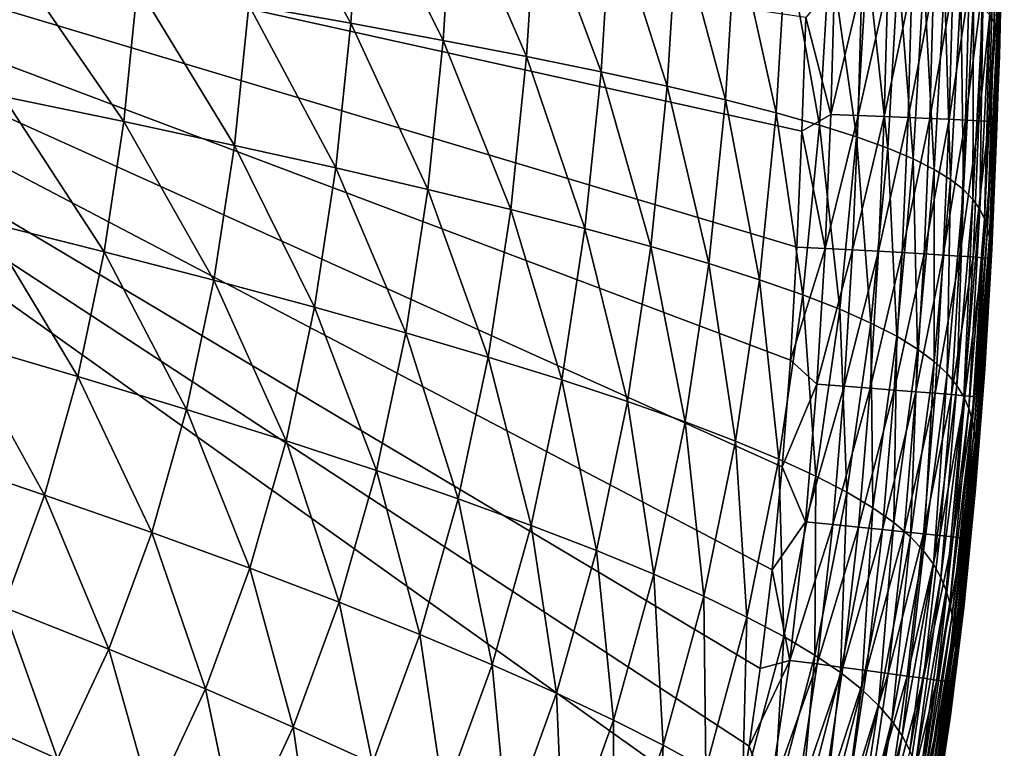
# Model space of a CAD drawing. Header units: metres. Extents: x -104 to 104, y -68 to 90.
# Tile 238 of 256: x 99.3 to 104.44, y 45.37 to 49.17. Entities that reach past the tile are written whole.
import ezdxf

# ---------------------------------------------------------------- set-up
doc = ezdxf.new("R2010")
doc.units = ezdxf.units.M
doc.layers.add('solid_FIT-BATH-153_SW0002', color=7, linetype='CONTINUOUS')

msp = doc.modelspace()

# ---------------------------------------------------------------- linework, layer by layer
at = {"layer": 'solid_FIT-BATH-153_SW0002'}
for points in [[(95.279671, 44.99313, 16.665361), (103.038116, 44.992878, 16.791113), (95.553673, 50.324856, 16.629944)], [(103.379303, 48.59211, 16.764715), (103.399246, 49.186169, 16.758841), (95.553673, 50.324856, 16.629944)], [(103.353424, 47.986763, 16.770363), (103.379303, 48.59211, 16.764715), (95.553673, 50.324856, 16.629944)], [(103.319199, 47.398178, 16.775454), (103.353424, 47.986763, 16.770363), (95.553673, 50.324856, 16.629944)], [(103.275665, 46.840843, 16.779854), (103.319199, 47.398178, 16.775454), (95.553673, 50.324856, 16.629944)], [(103.223633, 46.303875, 16.783699), (103.275665, 46.840843, 16.779854), (95.553673, 50.324856, 16.629944)], [(103.161835, 45.788872, 16.78697), (103.223633, 46.303875, 16.783699), (95.553673, 50.324856, 16.629944)], [(103.103279, 45.383362, 16.789223), (103.161835, 45.788872, 16.78697), (95.553673, 50.324856, 16.629944)], [(103.038116, 44.992878, 16.791113), (103.103279, 45.383362, 16.789223), (95.553673, 50.324856, 16.629944)], [(104.35952, 49.198765, -2.790133), (104.386726, 50.241459, -2.788367), (104.383362, 49.159889, -1.130495)], [(104.386726, 50.241459, -2.788367), (104.410103, 50.214722, -1.129103), (104.383362, 49.159889, -1.130495)], [(104.383362, 49.159889, -1.130495), (104.410103, 50.214722, -1.129103), (104.398422, 49.121613, 0.630848)], [(104.410103, 50.214722, -1.129103), (104.424644, 50.188374, 0.631917), (104.398422, 49.121613, 0.630848)], [(104.398422, 49.121613, 0.630848), (104.424644, 50.188374, 0.631917), (104.406799, 49.08432, 2.495079)], [(104.424644, 50.188374, 0.631917), (104.432472, 50.162697, 2.495883), (104.406799, 49.08432, 2.495079)], [(104.406799, 49.08432, 2.495079), (104.432472, 50.162697, 2.495883), (104.410469, 49.048447, 4.463248)], [(104.432472, 50.162697, 2.495883), (104.435593, 50.137993, 4.463852), (104.410469, 49.048447, 4.463248)], [(104.410469, 49.048447, 4.463248), (104.435593, 50.137993, 4.463852), (104.411072, 49.014648, 6.535994)], [(104.435593, 50.137993, 4.463852), (104.435654, 50.114727, 6.53646), (104.411072, 49.014648, 6.535994)], [(104.43222, 50.074734, 10.996964), (104.430573, 50.059544, 13.38445), (104.407234, 48.934402, 13.384157)], [(104.408554, 48.956501, 10.996631), (104.43222, 50.074734, 10.996964), (104.407234, 48.934402, 13.384157)], [(104.434135, 50.093422, 8.714137), (104.43222, 50.074734, 10.996964), (104.408554, 48.956501, 10.996631)], [(104.410049, 48.983681, 8.713756), (104.434135, 50.093422, 8.714137), (104.408554, 48.956501, 10.996631)], [(104.435654, 50.114727, 6.53646), (104.434135, 50.093422, 8.714137), (104.410049, 48.983681, 8.713756)], [(104.411072, 49.014648, 6.535994), (104.435654, 50.114727, 6.53646), (104.410049, 48.983681, 8.713756)], [(104.407234, 48.934402, 13.384157), (104.430573, 50.059544, 13.38445), (104.415001, 49.23576, 15.758175)], [(100.492348, 49.250454, -17.614807), (100.539894, 50.008144, -17.607538), (101.023903, 49.155804, -17.205259)], [(100.539894, 50.008144, -17.607538), (101.073151, 49.936863, -17.19758), (101.023903, 49.155804, -17.205259)], [(101.023903, 49.155804, -17.205259), (101.073151, 49.936863, -17.19758), (101.50647, 49.066353, -16.744143)], [(101.073151, 49.936863, -17.19758), (101.557137, 49.869568, -16.736179), (101.50647, 49.066353, -16.744143)], [(101.50647, 49.066353, -16.744143), (101.557137, 49.869568, -16.736179), (101.941475, 48.981865, -16.227545)], [(101.557137, 49.869568, -16.736179), (101.993286, 49.806046, -16.21941), (101.941475, 48.981865, -16.227545)], [(101.941475, 48.981865, -16.227545), (101.993286, 49.806046, -16.21941), (102.330643, 48.902092, -15.651573)], [(101.993286, 49.806046, -16.21941), (102.383354, 49.746071, -15.643378), (102.330643, 48.902092, -15.651573)], [(102.330643, 48.902092, -15.651573), (102.383354, 49.746071, -15.643378), (102.675995, 48.82674, -15.012371)], [(102.383354, 49.746071, -15.643378), (102.729362, 49.689388, -15.004222), (102.675995, 48.82674, -15.012371)], [(102.675995, 48.82674, -15.012371), (102.729362, 49.689388, -15.004222), (102.979622, 48.755508, -14.306096)], [(102.729362, 49.689388, -15.004222), (103.033455, 49.635731, -14.2981), (102.979622, 48.755508, -14.306096)], [(102.979622, 48.755508, -14.306096), (103.033455, 49.635731, -14.2981), (103.243919, 48.688046, -13.528957)], [(103.033455, 49.635731, -14.2981), (103.29805, 49.584801, -13.521221), (103.243919, 48.688046, -13.528957)], [(103.243919, 48.688046, -13.528957), (103.29805, 49.584801, -13.521221), (103.471336, 48.623989, -12.677215)], [(103.29805, 49.584801, -13.521221), (103.525627, 49.536308, -12.669845), (103.471336, 48.623989, -12.677215)], [(103.471336, 48.623989, -12.677215), (103.525627, 49.536308, -12.669845), (103.664642, 48.562927, -11.74745)], [(103.525627, 49.536308, -12.669845), (103.718971, 49.489918, -11.740541), (103.664642, 48.562927, -11.74745)], [(99.209908, 48.773968, -18.303606), (99.278152, 49.456295, -18.294762), (99.838585, 48.642727, -17.986513)], [(99.278152, 49.456295, -18.294762), (99.910614, 49.350548, -17.976688), (99.838585, 48.642727, -17.986513)], [(103.664642, 48.562927, -11.74745), (103.718971, 49.489918, -11.740541), (103.82679, 48.504406, -10.73641)], [(103.718971, 49.489918, -11.740541), (103.881035, 49.445297, -10.730041), (103.82679, 48.504406, -10.73641)], [(103.82679, 48.504406, -10.73641), (103.881035, 49.445297, -10.730041), (103.960701, 48.447979, -9.640845)], [(103.881035, 49.445297, -10.730041), (104.014748, 49.402107, -9.635075), (103.960701, 48.447979, -9.640845)], [(103.960701, 48.447979, -9.640845), (104.014748, 49.402107, -9.635075), (104.069328, 48.3932, -8.457502)], [(104.014748, 49.402107, -9.635075), (104.12307, 49.360012, -8.452374), (104.069328, 48.3932, -8.457502)], [(99.838585, 48.642727, -17.986513), (99.910614, 49.350548, -17.976688), (100.41703, 48.518291, -17.62541)], [(99.910614, 49.350548, -17.976688), (100.492348, 49.250454, -17.614807), (100.41703, 48.518291, -17.62541)], [(103.529762, 48.679176, 16.755432), (103.549362, 49.365433, 16.748505), (103.399246, 49.186169, 16.758841)], [(103.69252, 49.361897, 16.718849), (103.549362, 49.365433, 16.748505), (103.529762, 48.679176, 16.755432)], [(103.672913, 48.673901, 16.725803), (103.69252, 49.361897, 16.718849), (103.529762, 48.679176, 16.755432)], [(103.827454, 49.358345, 16.669516), (103.69252, 49.361897, 16.718849), (103.672913, 48.673901, 16.725803)], [(103.807846, 48.668724, 16.676485), (103.827454, 49.358345, 16.669516), (103.672913, 48.673901, 16.725803)], [(103.952553, 49.354828, 16.602095), (103.827454, 49.358345, 16.669516), (103.807846, 48.668724, 16.676485)], [(103.932938, 48.663715, 16.609068), (103.952553, 49.354828, 16.602095), (103.807846, 48.668724, 16.676485)], [(104.0662, 49.351398, 16.518175), (103.952553, 49.354828, 16.602095), (103.932938, 48.663715, 16.609068)], [(104.04657, 48.658943, 16.525137), (104.0662, 49.351398, 16.518175), (103.932938, 48.663715, 16.609068)], [(104.166779, 49.348106, 16.41934), (104.0662, 49.351398, 16.518175), (104.04657, 48.658943, 16.525137)], [(104.147148, 48.65448, 16.426285), (104.166779, 49.348106, 16.41934), (104.04657, 48.658943, 16.525137)], [(104.069328, 48.3932, -8.457502), (104.12307, 49.360012, -8.452374), (104.155586, 48.339676, -7.183307)], [(104.12307, 49.360012, -8.452374), (104.208908, 49.318718, -7.178843), (104.155586, 48.339676, -7.183307)], [(104.252686, 49.345005, 16.30718), (104.166779, 49.348106, 16.41934), (104.147148, 48.65448, 16.426285)], [(104.233032, 48.650398, 16.314098), (104.252686, 49.345005, 16.30718), (104.147148, 48.65448, 16.426285)], [(104.322296, 49.342152, 16.183285), (104.252686, 49.345005, 16.30718), (104.233032, 48.650398, 16.314098)], [(104.155586, 48.339676, -7.183307), (104.208908, 49.318718, -7.178843), (104.222267, 48.287239, -5.815895)], [(104.208908, 49.318718, -7.178843), (104.27507, 49.278118, -5.812099), (104.222267, 48.287239, -5.815895)], [(104.302628, 48.64677, 16.190168), (104.322296, 49.342152, 16.183285), (104.233032, 48.650398, 16.314098)], [(104.373993, 49.339592, 16.049238), (104.322296, 49.342152, 16.183285), (104.302628, 48.64677, 16.190168)], [(104.354309, 48.643665, 16.056082), (104.373993, 49.339592, 16.049238), (104.302628, 48.64677, 16.190168)], [(104.354309, 48.643665, 16.056082), (104.406174, 49.337379, 15.90663), (104.373993, 49.339592, 16.049238)], [(104.354309, 48.643665, 16.056082), (104.386467, 48.641151, 15.913428), (104.406174, 49.337379, 15.90663)], [(104.415001, 49.23576, 15.758175), (104.406174, 49.337379, 15.90663), (104.386467, 48.641151, 15.913428)], [(100.41703, 48.518291, -17.62541), (100.492348, 49.250454, -17.614807), (100.945763, 48.400425, -17.216436)], [(100.492348, 49.250454, -17.614807), (101.023903, 49.155804, -17.205259), (100.945763, 48.400425, -17.216436)], [(104.222267, 48.287239, -5.815895), (104.27507, 49.278118, -5.812099), (104.272163, 48.235771, -4.353078)], [(104.27507, 49.278118, -5.812099), (104.324348, 49.238155, -4.349933), (104.272163, 48.235771, -4.353078)], [(104.272163, 48.235771, -4.353078), (104.324348, 49.238155, -4.349933), (104.308052, 48.185158, -2.792669)], [(104.324348, 49.238155, -4.349933), (104.35952, 49.198765, -2.790133), (104.308052, 48.185158, -2.792669)], [(104.308052, 48.185158, -2.792669), (104.35952, 49.198765, -2.790133), (104.332703, 48.135288, -1.132484)], [(104.35952, 49.198765, -2.790133), (104.383362, 49.159889, -1.130495), (104.332703, 48.135288, -1.132484)], [(104.396782, 48.613712, 15.764131), (104.415001, 49.23576, 15.758175), (104.386467, 48.641151, 15.913428)], [(104.407234, 48.934402, 13.384157), (104.415001, 49.23576, 15.758175), (104.396782, 48.613712, 15.764131)], [(100.945763, 48.400425, -17.216436), (101.023903, 49.155804, -17.205259), (101.425949, 48.288879, -16.755701)], [(101.023903, 49.155804, -17.205259), (101.50647, 49.066353, -16.744143), (101.425949, 48.288879, -16.755701)], [(103.529762, 48.679176, 16.755432), (103.399246, 49.186169, 16.758841), (103.379303, 48.59211, 16.764715)], [(104.332703, 48.135288, -1.132484), (104.383362, 49.159889, -1.130495), (104.348656, 48.086239, 0.629327)], [(104.383362, 49.159889, -1.130495), (104.398422, 49.121613, 0.630848), (104.348656, 48.086239, 0.629327)], [(104.348656, 48.086239, 0.629327), (104.398422, 49.121613, 0.630848), (104.357979, 48.038467, 2.493937)], [(104.398422, 49.121613, 0.630848), (104.406799, 49.08432, 2.495079), (104.357979, 48.038467, 2.493937)], [(101.425949, 48.288879, -16.755701), (101.50647, 49.066353, -16.744143), (101.859009, 48.183441, -16.239294)], [(101.50647, 49.066353, -16.744143), (101.941475, 48.981865, -16.227545), (101.859009, 48.183441, -16.239294)], [(104.357979, 48.038467, 2.493937), (104.406799, 49.08432, 2.495079), (104.362617, 47.992512, 4.46239)], [(104.406799, 49.08432, 2.495079), (104.410469, 49.048447, 4.463248), (104.362617, 47.992512, 4.46239)], [(104.362617, 47.992512, 4.46239), (104.410469, 49.048447, 4.463248), (104.364159, 47.949203, 6.535333)], [(104.410469, 49.048447, 4.463248), (104.411072, 49.014648, 6.535994), (104.364159, 47.949203, 6.535333)], [(104.411072, 49.014648, 6.535994), (104.410049, 48.983681, 8.713756), (104.364021, 47.909492, 8.713214)], [(104.364159, 47.949203, 6.535333), (104.411072, 49.014648, 6.535994), (104.364021, 47.909492, 8.713214)], [(101.859009, 48.183441, -16.239294), (101.941475, 48.981865, -16.227545), (102.24662, 48.083881, -15.663341)], [(101.941475, 48.981865, -16.227545), (102.330643, 48.902092, -15.651573), (102.24662, 48.083881, -15.663341)], [(104.408554, 48.956501, 10.996631), (104.407234, 48.934402, 13.384157), (104.362587, 47.84623, 13.383742)], [(104.363304, 47.874615, 10.996157), (104.408554, 48.956501, 10.996631), (104.362587, 47.84623, 13.383742)], [(104.362587, 47.84623, 13.383742), (104.407234, 48.934402, 13.384157), (104.370033, 47.976685, 15.769846)], [(104.410049, 48.983681, 8.713756), (104.408554, 48.956501, 10.996631), (104.363304, 47.874615, 10.996157)], [(104.364021, 47.909492, 8.713214), (104.410049, 48.983681, 8.713756), (104.363304, 47.874615, 10.996157)], [(104.407234, 48.934402, 13.384157), (104.396782, 48.613712, 15.764131), (104.370033, 47.976685, 15.769846)], [(102.24662, 48.083881, -15.663341), (102.330643, 48.902092, -15.651573), (102.590767, 47.989906, -15.023985)], [(102.330643, 48.902092, -15.651573), (102.675995, 48.82674, -15.012371), (102.590767, 47.989906, -15.023985)], [(102.590767, 47.989906, -15.023985), (102.675995, 48.82674, -15.012371), (102.893517, 47.901211, -14.317397)], [(102.675995, 48.82674, -15.012371), (102.979622, 48.755508, -14.306096), (102.893517, 47.901211, -14.317397)], [(99.11277, 48.118958, -18.315311), (99.209908, 48.773968, -18.303606), (99.736038, 47.962669, -17.999512)], [(99.209908, 48.773968, -18.303606), (99.838585, 48.642727, -17.986513), (99.736038, 47.962669, -17.999512)], [(102.893517, 47.901211, -14.317397), (102.979622, 48.755508, -14.306096), (103.157204, 47.817421, -13.539797)], [(102.979622, 48.755508, -14.306096), (103.243919, 48.688046, -13.528957), (103.157204, 47.817421, -13.539797)], [(103.157204, 47.817421, -13.539797), (103.243919, 48.688046, -13.528957), (103.384247, 47.738148, -12.68745)], [(103.243919, 48.688046, -13.528957), (103.471336, 48.623989, -12.677215), (103.384247, 47.738148, -12.68745)], [(103.50013, 47.980541, 16.76199), (103.529762, 48.679176, 16.755432), (103.379303, 48.59211, 16.764715)], [(103.672913, 48.673901, 16.725803), (103.529762, 48.679176, 16.755432), (103.50013, 47.980541, 16.76199)], [(99.736038, 47.962669, -17.999512), (99.838585, 48.642727, -17.986513), (100.309738, 47.814201, -17.639435)], [(99.838585, 48.642727, -17.986513), (100.41703, 48.518291, -17.62541), (100.309738, 47.814201, -17.639435)], [(103.643234, 47.973, 16.732388), (103.672913, 48.673901, 16.725803), (103.50013, 47.980541, 16.76199)], [(103.807846, 48.668724, 16.676485), (103.672913, 48.673901, 16.725803), (103.643234, 47.973, 16.732388)], [(103.778122, 47.965702, 16.683081), (103.807846, 48.668724, 16.676485), (103.643234, 47.973, 16.732388)], [(103.932938, 48.663715, 16.609068), (103.807846, 48.668724, 16.676485), (103.778122, 47.965702, 16.683081)], [(103.903168, 47.95874, 16.61566), (103.932938, 48.663715, 16.609068), (103.778122, 47.965702, 16.683081)], [(104.04657, 48.658943, 16.525137), (103.932938, 48.663715, 16.609068), (103.903168, 47.95874, 16.61566)], [(104.016769, 47.952213, 16.531715), (104.04657, 48.658943, 16.525137), (103.903168, 47.95874, 16.61566)], [(104.147148, 48.65448, 16.426285), (104.04657, 48.658943, 16.525137), (104.016769, 47.952213, 16.531715)], [(104.117302, 47.946217, 16.432837), (104.147148, 48.65448, 16.426285), (104.016769, 47.952213, 16.531715)], [(104.233032, 48.650398, 16.314098), (104.147148, 48.65448, 16.426285), (104.117302, 47.946217, 16.432837)], [(104.203156, 47.940845, 16.320616), (104.233032, 48.650398, 16.314098), (104.117302, 47.946217, 16.432837)], [(104.302628, 48.64677, 16.190168), (104.233032, 48.650398, 16.314098), (104.203156, 47.940845, 16.320616)], [(104.272713, 47.936195, 16.196642), (104.302628, 48.64677, 16.190168), (104.203156, 47.940845, 16.320616)], [(104.354309, 48.643665, 16.056082), (104.302628, 48.64677, 16.190168), (104.272713, 47.936195, 16.196642)], [(104.324356, 47.932365, 16.062506), (104.354309, 48.643665, 16.056082), (104.272713, 47.936195, 16.196642)], [(104.324356, 47.932365, 16.062506), (104.386467, 48.641151, 15.913428), (104.354309, 48.643665, 16.056082)], [(104.324356, 47.932365, 16.062506), (104.356476, 47.929443, 15.919799), (104.386467, 48.641151, 15.913428)], [(104.396782, 48.613712, 15.764131), (104.386467, 48.641151, 15.913428), (104.356476, 47.929443, 15.919799)], [(103.50013, 47.980541, 16.76199), (103.379303, 48.59211, 16.764715), (103.353424, 47.986763, 16.770363)], [(103.384247, 47.738148, -12.68745), (103.471336, 48.623989, -12.677215), (103.577393, 47.662888, -11.756965)], [(103.471336, 48.623989, -12.677215), (103.664642, 48.562927, -11.74745), (103.577393, 47.662888, -11.756965)], [(104.370033, 47.976685, 15.769846), (104.396782, 48.613712, 15.764131), (104.356476, 47.929443, 15.919799)], [(103.577393, 47.662888, -11.756965), (103.664642, 48.562927, -11.74745), (103.739586, 47.591084, -10.745112)], [(103.664642, 48.562927, -11.74745), (103.82679, 48.504406, -10.73641), (103.739586, 47.591084, -10.745112)], [(100.309738, 47.814201, -17.639435), (100.41703, 48.518291, -17.62541), (100.834373, 47.67329, -17.231215)], [(100.41703, 48.518291, -17.62541), (100.945763, 48.400425, -17.216436), (100.834373, 47.67329, -17.231215)], [(103.739586, 47.591084, -10.745112), (103.82679, 48.504406, -10.73641), (103.873741, 47.522179, -9.648667)], [(103.82679, 48.504406, -10.73641), (103.960701, 48.447979, -9.640845), (103.873741, 47.522179, -9.648667)], [(103.873741, 47.522179, -9.648667), (103.960701, 48.447979, -9.640845), (103.982803, 47.45562, -8.464404)], [(103.960701, 48.447979, -9.640845), (104.069328, 48.3932, -8.457502), (103.982803, 47.45562, -8.464404)], [(100.834373, 47.67329, -17.231215), (100.945763, 48.400425, -17.216436), (101.311081, 47.539734, -16.770958)], [(100.945763, 48.400425, -17.216436), (101.425949, 48.288879, -16.755701), (101.311081, 47.539734, -16.770958)], [(103.982803, 47.45562, -8.464404), (104.069328, 48.3932, -8.457502), (104.069664, 47.390907, -7.189274)], [(104.069328, 48.3932, -8.457502), (104.155586, 48.339676, -7.183307), (104.069664, 47.390907, -7.189274)], [(104.069664, 47.390907, -7.189274), (104.155586, 48.339676, -7.183307), (104.137123, 47.327785, -5.820939)], [(104.155586, 48.339676, -7.183307), (104.222267, 48.287239, -5.815895), (104.137123, 47.327785, -5.820939)], [(101.311081, 47.539734, -16.770958), (101.425949, 48.288879, -16.755701), (101.741234, 47.413387, -16.254765)], [(101.425949, 48.288879, -16.755701), (101.859009, 48.183441, -16.239294), (101.741234, 47.413387, -16.254765)], [(104.137123, 47.327785, -5.820939), (104.222267, 48.287239, -5.815895), (104.187958, 47.266064, -4.357237)], [(104.222267, 48.287239, -5.815895), (104.272163, 48.235771, -4.353078), (104.187958, 47.266064, -4.357237)], [(104.187958, 47.266064, -4.357237), (104.272163, 48.235771, -4.353078), (104.22493, 47.205547, -2.796007)], [(104.272163, 48.235771, -4.353078), (104.308052, 48.185158, -2.792669), (104.22493, 47.205547, -2.796007)], [(101.741234, 47.413387, -16.254765), (101.859009, 48.183441, -16.239294), (102.126495, 47.294075, -15.678772)], [(101.859009, 48.183441, -16.239294), (102.24662, 48.083881, -15.663341), (102.126495, 47.294075, -15.678772)], [(104.22493, 47.205547, -2.796007), (104.308052, 48.185158, -2.792669), (104.250816, 47.146042, -1.135092)], [(104.308052, 48.185158, -2.792669), (104.332703, 48.135288, -1.132484), (104.250816, 47.146042, -1.135092)], [(98.983513, 47.493198, -18.329802), (99.11277, 48.118958, -18.315311), (99.599609, 47.312359, -18.015608)], [(99.11277, 48.118958, -18.315311), (99.736038, 47.962669, -17.999512), (99.599609, 47.312359, -18.015608)], [(104.250816, 47.146042, -1.135092), (104.332703, 48.135288, -1.132484), (104.268127, 47.087589, 0.627338)], [(104.332703, 48.135288, -1.132484), (104.348656, 48.086239, 0.629327), (104.268127, 47.087589, 0.627338)], [(102.126495, 47.294075, -15.678772), (102.24662, 48.083881, -15.663341), (102.468788, 47.181553, -15.039141)], [(102.24662, 48.083881, -15.663341), (102.590767, 47.989906, -15.023985), (102.468788, 47.181553, -15.039141)], [(104.268127, 47.087589, 0.627338), (104.348656, 48.086239, 0.629327), (104.278885, 47.030693, 2.492447)], [(104.348656, 48.086239, 0.629327), (104.357979, 48.038467, 2.493937), (104.278885, 47.030693, 2.492447)], [(104.278885, 47.030693, 2.492447), (104.357979, 48.038467, 2.493937), (104.284996, 46.975964, 4.461272)], [(104.357979, 48.038467, 2.493937), (104.362617, 47.992512, 4.46239), (104.284996, 46.975964, 4.461272)], [(99.599609, 47.312359, -18.015608), (99.736038, 47.962669, -17.999512), (100.166985, 47.140202, -17.656815)], [(99.736038, 47.962669, -17.999512), (100.309738, 47.814201, -17.639435), (100.166985, 47.140202, -17.656815)], [(102.468788, 47.181553, -15.039141), (102.590767, 47.989906, -15.023985), (102.770142, 47.07555, -14.332059)], [(102.590767, 47.989906, -15.023985), (102.893517, 47.901211, -14.317397), (102.770142, 47.07555, -14.332059)], [(103.50013, 47.980541, 16.76199), (103.353424, 47.986763, 16.770363), (103.319199, 47.398178, 16.775454)], [(103.457245, 47.271545, 16.768078), (103.50013, 47.980541, 16.76199), (103.319199, 47.398178, 16.775454)], [(103.643234, 47.973, 16.732388), (103.50013, 47.980541, 16.76199), (103.457245, 47.271545, 16.768078)], [(103.600243, 47.261116, 16.738501), (103.643234, 47.973, 16.732388), (103.457245, 47.271545, 16.768078)], [(103.778122, 47.965702, 16.683081), (103.643234, 47.973, 16.732388), (103.600243, 47.261116, 16.738501)], [(103.735023, 47.251114, 16.689199), (103.778122, 47.965702, 16.683081), (103.600243, 47.261116, 16.738501)], [(103.903168, 47.95874, 16.61566), (103.778122, 47.965702, 16.683081), (103.735023, 47.251114, 16.689199)], [(103.85997, 47.241665, 16.621769), (103.903168, 47.95874, 16.61566), (103.735023, 47.251114, 16.689199)], [(104.016769, 47.952213, 16.531715), (103.903168, 47.95874, 16.61566), (103.85997, 47.241665, 16.621769)], [(104.284996, 46.975964, 4.461272), (104.362617, 47.992512, 4.46239), (104.287994, 46.924355, 6.534471)], [(104.362617, 47.992512, 4.46239), (104.364159, 47.949203, 6.535333), (104.287994, 46.924355, 6.534471)], [(104.333763, 47.350079, 15.774888), (104.370033, 47.976685, 15.769846), (104.356476, 47.929443, 15.919799)], [(104.362587, 47.84623, 13.383742), (104.370033, 47.976685, 15.769846), (104.333763, 47.350079, 15.774888)], [(103.973473, 47.232899, 16.537802), (104.016769, 47.952213, 16.531715), (103.85997, 47.241665, 16.621769)], [(104.117302, 47.946217, 16.432837), (104.016769, 47.952213, 16.531715), (103.973473, 47.232899, 16.537802)], [(104.073914, 47.224941, 16.438887), (104.117302, 47.946217, 16.432837), (103.973473, 47.232899, 16.537802)], [(104.203156, 47.940845, 16.320616), (104.117302, 47.946217, 16.432837), (104.073914, 47.224941, 16.438887)], [(104.159683, 47.217918, 16.32662), (104.203156, 47.940845, 16.320616), (104.073914, 47.224941, 16.438887)], [(104.272713, 47.936195, 16.196642), (104.203156, 47.940845, 16.320616), (104.159683, 47.217918, 16.32662)], [(104.229164, 47.21196, 16.202595), (104.272713, 47.936195, 16.196642), (104.159683, 47.217918, 16.32662)], [(104.324356, 47.932365, 16.062506), (104.272713, 47.936195, 16.196642), (104.229164, 47.21196, 16.202595)], [(104.280739, 47.207195, 16.068398), (104.324356, 47.932365, 16.062506), (104.229164, 47.21196, 16.202595)], [(104.280739, 47.207195, 16.068398), (104.356476, 47.929443, 15.919799), (104.324356, 47.932365, 16.062506)], [(104.280739, 47.207195, 16.068398), (104.31279, 47.203743, 15.925627), (104.356476, 47.929443, 15.919799)], [(104.287994, 46.924355, 6.534471), (104.364159, 47.949203, 6.535333), (104.289223, 46.876995, 8.712508)], [(104.364159, 47.949203, 6.535333), (104.364021, 47.909492, 8.713214), (104.289223, 46.876995, 8.712508)], [(104.289223, 46.876995, 8.712508), (104.364021, 47.909492, 8.713214), (104.289703, 46.83535, 10.995538)], [(104.364021, 47.909492, 8.713214), (104.363304, 47.874615, 10.996157), (104.289703, 46.83535, 10.995538)], [(104.333763, 47.350079, 15.774888), (104.356476, 47.929443, 15.919799), (104.31279, 47.203743, 15.925627)], [(102.770142, 47.07555, -14.332059), (102.893517, 47.901211, -14.317397), (103.032822, 46.9757, -13.553769)], [(102.893517, 47.901211, -14.317397), (103.157204, 47.817421, -13.539797), (103.032822, 46.9757, -13.553769)], [(104.289703, 46.83535, 10.995538), (104.363304, 47.874615, 10.996157), (104.289948, 46.801434, 13.3832)], [(104.363304, 47.874615, 10.996157), (104.362587, 47.84623, 13.383742), (104.289948, 46.801434, 13.3832)], [(100.166985, 47.140202, -17.656815), (100.309738, 47.814201, -17.639435), (100.686119, 46.976456, -17.249531)], [(100.309738, 47.814201, -17.639435), (100.834373, 47.67329, -17.231215), (100.686119, 46.976456, -17.249531)], [(103.032822, 46.9757, -13.553769), (103.157204, 47.817421, -13.539797), (103.259201, 46.881599, -12.700565)], [(103.157204, 47.817421, -13.539797), (103.384247, 47.738148, -12.68745), (103.259201, 46.881599, -12.700565)], [(104.289948, 46.801434, 13.3832), (104.362587, 47.84623, 13.383742), (104.333763, 47.350079, 15.774888)], [(103.259201, 46.881599, -12.700565), (103.384247, 47.738148, -12.68745), (103.452011, 46.792686, -11.769084)], [(103.384247, 47.738148, -12.68745), (103.577393, 47.662888, -11.756965), (103.452011, 46.792686, -11.769084)], [(100.686119, 46.976456, -17.249531), (100.834373, 47.67329, -17.231215), (101.158119, 46.821011, -16.789858)], [(100.834373, 47.67329, -17.231215), (101.311081, 47.539734, -16.770958), (101.158119, 46.821011, -16.789858)], [(103.452011, 46.792686, -11.769084), (103.577393, 47.662888, -11.756965), (103.614166, 46.708282, -10.756133)], [(103.577393, 47.662888, -11.756965), (103.739586, 47.591084, -10.745112), (103.614166, 46.708282, -10.756133)], [(103.614166, 46.708282, -10.756133), (103.739586, 47.591084, -10.745112), (103.748573, 46.627724, -9.658521)], [(103.739586, 47.591084, -10.745112), (103.873741, 47.522179, -9.648667), (103.748573, 46.627724, -9.658521)], [(101.158119, 46.821011, -16.789858), (101.311081, 47.539734, -16.770958), (101.58432, 46.67384, -16.273903)], [(101.311081, 47.539734, -16.770958), (101.741234, 47.413387, -16.254765), (101.58432, 46.67384, -16.273903)], [(103.748573, 46.627724, -9.658521), (103.873741, 47.522179, -9.648667), (103.858154, 46.550354, -8.473057)], [(103.873741, 47.522179, -9.648667), (103.982803, 47.45562, -8.464404), (103.858154, 46.550354, -8.473057)], [(98.818893, 46.898624, -18.346991), (98.983513, 47.493198, -18.329802), (99.425941, 46.693768, -18.034721)], [(98.983513, 47.493198, -18.329802), (99.599609, 47.312359, -18.015608), (99.425941, 46.693768, -18.034721)], [(103.858154, 46.550354, -8.473057), (103.982803, 47.45562, -8.464404), (103.945793, 46.475567, -7.196726)], [(103.982803, 47.45562, -8.464404), (104.069664, 47.390907, -7.189274), (103.945793, 46.475567, -7.196726)], [(101.58432, 46.67384, -16.273903), (101.741234, 47.413387, -16.254765), (101.966331, 46.53487, -15.697809)], [(101.741234, 47.413387, -16.254765), (102.126495, 47.294075, -15.678772), (101.966331, 46.53487, -15.697809)], [(103.457245, 47.271545, 16.768078), (103.319199, 47.398178, 16.775454), (103.275665, 46.840843, 16.779854)], [(103.945793, 46.475567, -7.196726), (104.069664, 47.390907, -7.189274), (104.014267, 46.402992, -5.827219)], [(104.069664, 47.390907, -7.189274), (104.137123, 47.327785, -5.820939), (104.014267, 46.402992, -5.827219)], [(104.286003, 46.7286, 15.779321), (104.333763, 47.350079, 15.774888), (104.31279, 47.203743, 15.925627)], [(104.289948, 46.801434, 13.3832), (104.333763, 47.350079, 15.774888), (104.286003, 46.7286, 15.779321)], [(99.425941, 46.693768, -18.034721), (99.599609, 47.312359, -18.015608), (99.985283, 46.498306, -17.677477)], [(99.599609, 47.312359, -18.015608), (100.166985, 47.140202, -17.656815), (99.985283, 46.498306, -17.677477)], [(101.966331, 46.53487, -15.697809), (102.126495, 47.294075, -15.678772), (102.306023, 46.403946, -15.057769)], [(102.126495, 47.294075, -15.678772), (102.468788, 47.181553, -15.039141), (102.306023, 46.403946, -15.057769)], [(104.014267, 46.402992, -5.827219), (104.137123, 47.327785, -5.820939), (104.066345, 46.332344, -4.362406)], [(104.137123, 47.327785, -5.820939), (104.187958, 47.266064, -4.357237), (104.066345, 46.332344, -4.362406)], [(103.397316, 46.554279, 16.773584), (103.457245, 47.271545, 16.768078), (103.275665, 46.840843, 16.779854)], [(103.600243, 47.261116, 16.738501), (103.457245, 47.271545, 16.768078), (103.397316, 46.554279, 16.773584)], [(103.540085, 46.540218, 16.744024), (103.600243, 47.261116, 16.738501), (103.397316, 46.554279, 16.773584)], [(103.735023, 47.251114, 16.689199), (103.600243, 47.261116, 16.738501), (103.540085, 46.540218, 16.744024)], [(103.674644, 46.526817, 16.694725), (103.735023, 47.251114, 16.689199), (103.540085, 46.540218, 16.744024)], [(103.85997, 47.241665, 16.621769), (103.735023, 47.251114, 16.689199), (103.674644, 46.526817, 16.694725)], [(103.799385, 46.51424, 16.627275), (103.85997, 47.241665, 16.621769), (103.674644, 46.526817, 16.694725)], [(103.973473, 47.232899, 16.537802), (103.85997, 47.241665, 16.621769), (103.799385, 46.51424, 16.627275)], [(104.066345, 46.332344, -4.362406), (104.187958, 47.266064, -4.357237), (104.104774, 46.263317, -2.800153)], [(104.187958, 47.266064, -4.357237), (104.22493, 47.205547, -2.796007), (104.104774, 46.263317, -2.800153)], [(103.912697, 46.502655, 16.543274), (103.973473, 47.232899, 16.537802), (103.799385, 46.51424, 16.627275)], [(104.073914, 47.224941, 16.438887), (103.973473, 47.232899, 16.537802), (103.912697, 46.502655, 16.543274)], [(104.012955, 46.492222, 16.444315), (104.073914, 47.224941, 16.438887), (103.912697, 46.502655, 16.543274)], [(104.159683, 47.217918, 16.32662), (104.073914, 47.224941, 16.438887), (104.012955, 46.492222, 16.444315)], [(104.098557, 46.48312, 16.331989), (104.159683, 47.217918, 16.32662), (104.012955, 46.492222, 16.444315)], [(104.229164, 47.21196, 16.202595), (104.159683, 47.217918, 16.32662), (104.098557, 46.48312, 16.331989)], [(104.167892, 46.47551, 16.207897), (104.229164, 47.21196, 16.202595), (104.098557, 46.48312, 16.331989)], [(104.104774, 46.263317, -2.800153), (104.22493, 47.205547, -2.796007), (104.132301, 46.195614, -1.13833)], [(104.22493, 47.205547, -2.796007), (104.250816, 47.146042, -1.135092), (104.132301, 46.195614, -1.13833)], [(104.280739, 47.207195, 16.068398), (104.229164, 47.21196, 16.202595), (104.167892, 46.47551, 16.207897)], [(104.21933, 46.469559, 16.073629), (104.280739, 47.207195, 16.068398), (104.167892, 46.47551, 16.207897)], [(104.21933, 46.469559, 16.073629), (104.31279, 47.203743, 15.925627), (104.280739, 47.207195, 16.068398)], [(104.21933, 46.469559, 16.073629), (104.251274, 46.465431, 15.93078), (104.31279, 47.203743, 15.925627)], [(104.286003, 46.7286, 15.779321), (104.31279, 47.203743, 15.925627), (104.251274, 46.465431, 15.93078)], [(99.985283, 46.498306, -17.677477), (100.166985, 47.140202, -17.656815), (100.497391, 46.311977, -17.271322)], [(100.166985, 47.140202, -17.656815), (100.686119, 46.976456, -17.249531), (100.497391, 46.311977, -17.271322)], [(102.306023, 46.403946, -15.057769), (102.468788, 47.181553, -15.039141), (102.605362, 46.280861, -14.349999)], [(102.468788, 47.181553, -15.039141), (102.770142, 47.07555, -14.332059), (102.605362, 46.280861, -14.349999)], [(104.132301, 46.195614, -1.13833), (104.250816, 47.146042, -1.135092), (104.151428, 46.129215, 0.624866)], [(104.250816, 47.146042, -1.135092), (104.268127, 47.087589, 0.627338), (104.151428, 46.129215, 0.624866)], [(104.151428, 46.129215, 0.624866), (104.268127, 47.087589, 0.627338), (104.164116, 46.064629, 2.490592)], [(104.268127, 47.087589, 0.627338), (104.278885, 47.030693, 2.492447), (104.164116, 46.064629, 2.490592)], [(102.605362, 46.280861, -14.349999), (102.770142, 47.07555, -14.332059), (102.866554, 46.165279, -13.570786)], [(102.770142, 47.07555, -14.332059), (103.032822, 46.9757, -13.553769), (102.866554, 46.165279, -13.570786)], [(104.164116, 46.064629, 2.490592), (104.278885, 47.030693, 2.492447), (104.172203, 46.002502, 4.459878)], [(104.278885, 47.030693, 2.492447), (104.284996, 46.975964, 4.461272), (104.172203, 46.002502, 4.459878)], [(100.497391, 46.311977, -17.271322), (100.686119, 46.976456, -17.249531), (100.963341, 46.134808, -16.812349)], [(100.686119, 46.976456, -17.249531), (101.158119, 46.821011, -16.789858), (100.963341, 46.134808, -16.812349)], [(102.866554, 46.165279, -13.570786), (103.032822, 46.9757, -13.553769), (103.091911, 46.05682, -12.716464)], [(103.032822, 46.9757, -13.553769), (103.259201, 46.881599, -12.700565), (103.091911, 46.05682, -12.716464)], [(104.172203, 46.002502, 4.459878), (104.284996, 46.975964, 4.461272), (104.177162, 45.943886, 6.533393)], [(104.284996, 46.975964, 4.461272), (104.287994, 46.924355, 6.534471), (104.177162, 45.943886, 6.533393)], [(98.818893, 46.898624, -18.346991), (99.425941, 46.693768, -18.034721), (99.211838, 46.108749, -18.056751)], [(103.091911, 46.05682, -12.716464), (103.259201, 46.881599, -12.700565), (103.284134, 45.954853, -11.783711)], [(103.259201, 46.881599, -12.700565), (103.452011, 46.792686, -11.769084), (103.284134, 45.954853, -11.783711)], [(104.177162, 45.943886, 6.533393), (104.287994, 46.924355, 6.534471), (104.180244, 45.890045, 8.711624)], [(104.287994, 46.924355, 6.534471), (104.289223, 46.876995, 8.712508), (104.180244, 45.890045, 8.711624)], [(103.397316, 46.554279, 16.773584), (103.275665, 46.840843, 16.779854), (103.223633, 46.303875, 16.783699)], [(104.180244, 45.890045, 8.711624), (104.289223, 46.876995, 8.712508), (104.182365, 45.842644, 10.994765)], [(104.289223, 46.876995, 8.712508), (104.289703, 46.83535, 10.995538), (104.182365, 45.842644, 10.994765)], [(104.182365, 45.842644, 10.994765), (104.289703, 46.83535, 10.995538), (104.183914, 45.803993, 13.382524)], [(104.289703, 46.83535, 10.995538), (104.289948, 46.801434, 13.3832), (104.183914, 45.803993, 13.382524)], [(100.963341, 46.134808, -16.812349), (101.158119, 46.821011, -16.789858), (101.384422, 45.966946, -16.296652)], [(101.158119, 46.821011, -16.789858), (101.58432, 46.67384, -16.273903), (101.384422, 45.966946, -16.296652)], [(103.284134, 45.954853, -11.783711), (103.452011, 46.792686, -11.769084), (103.446106, 45.858593, -10.769381)], [(103.452011, 46.792686, -11.769084), (103.614166, 46.708282, -10.756133), (103.446106, 45.858593, -10.769381)], [(104.183914, 45.803993, 13.382524), (104.289948, 46.801434, 13.3832), (104.225922, 46.121471, 15.783121)], [(104.289948, 46.801434, 13.3832), (104.286003, 46.7286, 15.779321), (104.225922, 46.121471, 15.783121)], [(104.225922, 46.121471, 15.783121), (104.286003, 46.7286, 15.779321), (104.251274, 46.465431, 15.93078)], [(99.211838, 46.108749, -18.056751), (99.425941, 46.693768, -18.034721), (99.761322, 45.890411, -17.701324)], [(99.425941, 46.693768, -18.034721), (99.985283, 46.498306, -17.677477), (99.761322, 45.890411, -17.701324)], [(101.384422, 45.966946, -16.296652), (101.58432, 46.67384, -16.273903), (101.762177, 45.808472, -15.720394)], [(101.58432, 46.67384, -16.273903), (101.966331, 46.53487, -15.697809), (101.762177, 45.808472, -15.720394)], [(103.446106, 45.858593, -10.769381), (103.614166, 46.708282, -10.756133), (103.580711, 45.767265, -9.670321)], [(103.614166, 46.708282, -10.756133), (103.748573, 46.627724, -9.658521), (103.580711, 45.767265, -9.670321)], [(103.580711, 45.767265, -9.670321), (103.748573, 46.627724, -9.658521), (103.690857, 45.680107, -8.483388)], [(103.748573, 46.627724, -9.658521), (103.858154, 46.550354, -8.473057), (103.690857, 45.680107, -8.483388)], [(101.762177, 45.808472, -15.720394), (101.966331, 46.53487, -15.697809), (102.098419, 45.659348, -15.079803)], [(101.966331, 46.53487, -15.697809), (102.306023, 46.403946, -15.057769), (102.098419, 45.659348, -15.079803)], [(103.315559, 45.83099, 16.778364), (103.397316, 46.554279, 16.773584), (103.223633, 46.303875, 16.783699)], [(103.540085, 46.540218, 16.744024), (103.397316, 46.554279, 16.773584), (103.315559, 45.83099, 16.778364)], [(103.457886, 45.812382, 16.748819), (103.540085, 46.540218, 16.744024), (103.315559, 45.83099, 16.778364)], [(103.674644, 46.526817, 16.694725), (103.540085, 46.540218, 16.744024), (103.457886, 45.812382, 16.748819)], [(103.592026, 45.794716, 16.699509), (103.674644, 46.526817, 16.694725), (103.457886, 45.812382, 16.748819)], [(103.799385, 46.51424, 16.627275), (103.674644, 46.526817, 16.694725), (103.592026, 45.794716, 16.699509)], [(103.690857, 45.680107, -8.483388), (103.858154, 46.550354, -8.473057), (103.779404, 45.59639, -7.205606)], [(103.858154, 46.550354, -8.473057), (103.945793, 46.475567, -7.196726), (103.779404, 45.59639, -7.205606)], [(99.761322, 45.890411, -17.701324), (99.985283, 46.498306, -17.677477), (100.264771, 45.681789, -17.296503)], [(99.985283, 46.498306, -17.677477), (100.497391, 46.311977, -17.271322), (100.264771, 45.681789, -17.296503)], [(103.71637, 45.77821, 16.63203), (103.799385, 46.51424, 16.627275), (103.592026, 45.794716, 16.699509)], [(103.912697, 46.502655, 16.543274), (103.799385, 46.51424, 16.627275), (103.71637, 45.77821, 16.63203)], [(103.829308, 45.763081, 16.547981), (103.912697, 46.502655, 16.543274), (103.71637, 45.77821, 16.63203)], [(103.779404, 45.59639, -7.205606), (103.945793, 46.475567, -7.196726), (103.849106, 45.515636, -5.834697)], [(104.012955, 46.492222, 16.444315), (103.912697, 46.502655, 16.543274), (103.829308, 45.763081, 16.547981)], [(103.929237, 45.749542, 16.448961), (104.012955, 46.492222, 16.444315), (103.829308, 45.763081, 16.547981)], [(103.945793, 46.475567, -7.196726), (104.014267, 46.402992, -5.827219), (103.849106, 45.515636, -5.834697)], [(104.098557, 46.48312, 16.331989), (104.012955, 46.492222, 16.444315), (103.929237, 45.749542, 16.448961)], [(104.014542, 45.73782, 16.336565), (104.098557, 46.48312, 16.331989), (103.929237, 45.749542, 16.448961)], [(104.167892, 46.47551, 16.207897), (104.098557, 46.48312, 16.331989), (104.014542, 45.73782, 16.336565)], [(104.083611, 45.728127, 16.212391), (104.167892, 46.47551, 16.207897), (104.014542, 45.73782, 16.336565)], [(104.21933, 46.469559, 16.073629), (104.167892, 46.47551, 16.207897), (104.083611, 45.728127, 16.212391)], [(104.134834, 45.720684, 16.078035), (104.21933, 46.469559, 16.073629), (104.083611, 45.728127, 16.212391)], [(104.134834, 45.720684, 16.078035), (104.251274, 46.465431, 15.93078), (104.21933, 46.469559, 16.073629)], [(104.134834, 45.720684, 16.078035), (104.166603, 45.715702, 15.935098), (104.251274, 46.465431, 15.93078)], [(104.225922, 46.121471, 15.783121), (104.251274, 46.465431, 15.93078), (104.166603, 45.715702, 15.935098)], [(102.098419, 45.659348, -15.079803), (102.306023, 46.403946, -15.057769), (102.395042, 45.51947, -14.371142)], [(102.306023, 46.403946, -15.057769), (102.605362, 46.280861, -14.349999), (102.395042, 45.51947, -14.371142)], [(103.849106, 45.515636, -5.834697), (104.014267, 46.402992, -5.827219), (103.902695, 45.437416, -4.368561)], [(104.014267, 46.402992, -5.827219), (104.066345, 46.332344, -4.362406), (103.902695, 45.437416, -4.368561)], [(100.264771, 45.681789, -17.296503), (100.497391, 46.311977, -17.271322), (100.723228, 45.483101, -16.838346)], [(100.497391, 46.311977, -17.271322), (100.963341, 46.134808, -16.812349), (100.723228, 45.483101, -16.838346)], [(103.902695, 45.437416, -4.368561), (104.066345, 46.332344, -4.362406), (103.942909, 45.361301, -2.805097)], [(104.066345, 46.332344, -4.362406), (104.104774, 46.263317, -2.800153), (103.942909, 45.361301, -2.805097)], [(102.395042, 45.51947, -14.371142), (102.605362, 46.280861, -14.349999), (102.654182, 45.388561, -13.590758)], [(102.605362, 46.280861, -14.349999), (102.866554, 46.165279, -13.570786), (102.654182, 45.388561, -13.590758)], [(103.315559, 45.83099, 16.778364), (103.223633, 46.303875, 16.783699), (103.161835, 45.788872, 16.78697)], [(103.942909, 45.361301, -2.805097), (104.104774, 46.263317, -2.800153), (103.972466, 45.286873, -1.142205)], [(104.104774, 46.263317, -2.800153), (104.132301, 46.195614, -1.13833), (103.972466, 45.286873, -1.142205)], [(102.654182, 45.388561, -13.590758), (102.866554, 46.165279, -13.570786), (102.878082, 45.266277, -12.735049)], [(102.866554, 46.165279, -13.570786), (103.091911, 46.05682, -12.716464), (102.878082, 45.266277, -12.735049)], [(103.972466, 45.286873, -1.142205), (104.132301, 46.195614, -1.13833), (103.993828, 45.214005, 0.621897)], [(104.132301, 46.195614, -1.13833), (104.151428, 46.129215, 0.624866), (103.993828, 45.214005, 0.621897)], [(98.955688, 45.558079, -18.081381), (99.211838, 46.108749, -18.056751), (99.493462, 45.317345, -17.728027)], [(99.211838, 46.108749, -18.056751), (99.761322, 45.890411, -17.701324), (99.493462, 45.317345, -17.728027)], [(100.723228, 45.483101, -16.838346), (100.963341, 46.134808, -16.812349), (101.137901, 45.294731, -16.322931)], [(100.963341, 46.134808, -16.812349), (101.384422, 45.966946, -16.296652), (101.137901, 45.294731, -16.322931)], [(103.993828, 45.214005, 0.621897), (104.151428, 46.129215, 0.624866), (104.008896, 45.1432, 2.488352)], [(104.151428, 46.129215, 0.624866), (104.164116, 46.064629, 2.490592), (104.008896, 45.1432, 2.488352)], [(104.154282, 45.544254, 15.786148), (104.225922, 46.121471, 15.783121), (104.166603, 45.715702, 15.935098)], [(104.183914, 45.803993, 13.382524), (104.225922, 46.121471, 15.783121), (104.154282, 45.544254, 15.786148)], [(102.878082, 45.266277, -12.735049), (103.091911, 46.05682, -12.716464), (103.069397, 45.151924, -11.80075)], [(103.091911, 46.05682, -12.716464), (103.284134, 45.954853, -11.783711), (103.069397, 45.151924, -11.80075)], [(104.008896, 45.1432, 2.488352), (104.164116, 46.064629, 2.490592), (104.019447, 45.075092, 4.458187)], [(104.164116, 46.064629, 2.490592), (104.172203, 46.002502, 4.459878), (104.019447, 45.075092, 4.458187)], [(101.137901, 45.294731, -16.322931), (101.384422, 45.966946, -16.296652), (101.510307, 45.116966, -15.746438)], [(101.384422, 45.966946, -16.296652), (101.762177, 45.808472, -15.720394), (101.510307, 45.116966, -15.746438)], [(103.069397, 45.151924, -11.80075), (103.284134, 45.954853, -11.783711), (103.23098, 45.044609, -10.78476)], [(103.284134, 45.954853, -11.783711), (103.446106, 45.858593, -10.769381), (103.23098, 45.044609, -10.78476)], [(104.019447, 45.075092, 4.458187), (104.172203, 46.002502, 4.459878), (104.026833, 45.010799, 6.532081)], [(104.172203, 46.002502, 4.459878), (104.177162, 45.943886, 6.533393), (104.026833, 45.010799, 6.532081)], [(104.026833, 45.010799, 6.532081), (104.177162, 45.943886, 6.533393), (104.032211, 44.951683, 8.710548)], [(104.177162, 45.943886, 6.533393), (104.180244, 45.890045, 8.711624), (104.032211, 44.951683, 8.710548)], [(99.493462, 45.317345, -17.728027), (99.761322, 45.890411, -17.701324), (99.986588, 45.086792, -17.324734)], [(99.761322, 45.890411, -17.701324), (100.264771, 45.681789, -17.296503), (99.986588, 45.086792, -17.324734)], [(103.23098, 45.044609, -10.78476), (103.446106, 45.858593, -10.769381), (103.365692, 44.943451, -9.683984)], [(103.446106, 45.858593, -10.769381), (103.580711, 45.767265, -9.670321), (103.365692, 44.943451, -9.683984)], [(104.032211, 44.951683, 8.710548), (104.180244, 45.890045, 8.711624), (104.036377, 44.899563, 10.993828)], [(104.180244, 45.890045, 8.711624), (104.182365, 45.842644, 10.994765), (104.036377, 44.899563, 10.993828)], [(101.510307, 45.116966, -15.746438), (101.762177, 45.808472, -15.720394), (101.842155, 44.949913, -15.105146)], [(101.762177, 45.808472, -15.720394), (102.098419, 45.659348, -15.079803), (101.842155, 44.949913, -15.105146)], [(103.315559, 45.83099, 16.778364), (103.161835, 45.788872, 16.78697), (103.103279, 45.383362, 16.789223)], [(103.207077, 45.104542, 16.782274), (103.315559, 45.83099, 16.778364), (103.103279, 45.383362, 16.789223)], [(103.457886, 45.812382, 16.748819), (103.315559, 45.83099, 16.778364), (103.207077, 45.104542, 16.782274)], [(103.348633, 45.08028, 16.752731), (103.457886, 45.812382, 16.748819), (103.207077, 45.104542, 16.782274)], [(103.592026, 45.794716, 16.699509), (103.457886, 45.812382, 16.748819), (103.348633, 45.08028, 16.752731)], [(104.036377, 44.899563, 10.993828), (104.182365, 45.842644, 10.994765), (104.039551, 44.857021, 13.38171)], [(104.182365, 45.842644, 10.994765), (104.183914, 45.803993, 13.382524), (104.039551, 44.857021, 13.38171)], [(104.039551, 44.857021, 13.38171), (104.183914, 45.803993, 13.382524), (104.070465, 44.993988, 15.788394)], [(104.183914, 45.803993, 13.382524), (104.154282, 45.544254, 15.786148), (104.070465, 44.993988, 15.788394)], [(103.482048, 45.057312, 16.703398), (103.592026, 45.794716, 16.699509), (103.348633, 45.08028, 16.752731)], [(103.365692, 44.943451, -9.683984), (103.580711, 45.767265, -9.670321), (103.476402, 44.847565, -8.495324)], [(103.580711, 45.767265, -9.670321), (103.690857, 45.680107, -8.483388), (103.476402, 44.847565, -8.495324)], [(103.71637, 45.77821, 16.63203), (103.592026, 45.794716, 16.699509), (103.482048, 45.057312, 16.703398)], [(103.605713, 45.035923, 16.635878), (103.71637, 45.77821, 16.63203), (103.482048, 45.057312, 16.703398)], [(103.829308, 45.763081, 16.547981), (103.71637, 45.77821, 16.63203), (103.605713, 45.035923, 16.635878)], [(103.718033, 45.016388, 16.551767), (103.829308, 45.763081, 16.547981), (103.605713, 45.035923, 16.635878)], [(103.929237, 45.749542, 16.448961), (103.829308, 45.763081, 16.547981), (103.718033, 45.016388, 16.551767)], [(103.81739, 44.998985, 16.452671), (103.929237, 45.749542, 16.448961), (103.718033, 45.016388, 16.551767)], [(104.014542, 45.73782, 16.336565), (103.929237, 45.749542, 16.448961), (103.81739, 44.998985, 16.452671)], [(103.902199, 44.984001, 16.340185), (104.014542, 45.73782, 16.336565), (103.81739, 44.998985, 16.452671)], [(104.083611, 45.728127, 16.212391), (104.014542, 45.73782, 16.336565), (103.902199, 44.984001, 16.340185)], [(103.970848, 44.971718, 16.215916), (104.083611, 45.728127, 16.212391), (103.902199, 44.984001, 16.340185)], [(104.134834, 45.720684, 16.078035), (104.083611, 45.728127, 16.212391), (103.970848, 44.971718, 16.215916)], [(104.021729, 44.96241, 16.081457), (104.134834, 45.720684, 16.078035), (103.970848, 44.971718, 16.215916)], [(104.021729, 44.96241, 16.081457), (104.166603, 45.715702, 15.935098), (104.134834, 45.720684, 16.078035)], [(104.021729, 44.96241, 16.081457), (104.053253, 44.956356, 15.938415), (104.166603, 45.715702, 15.935098)], [(104.154282, 45.544254, 15.786148), (104.166603, 45.715702, 15.935098), (104.053253, 44.956356, 15.938415)], [(99.986588, 45.086792, -17.324734), (100.264771, 45.681789, -17.296503), (100.43605, 44.866879, -16.867506)], [(100.264771, 45.681789, -17.296503), (100.723228, 45.483101, -16.838346), (100.43605, 44.866879, -16.867506)], [(101.842155, 44.949913, -15.105146), (102.098419, 45.659348, -15.079803), (102.135262, 44.793613, -14.395381)], [(102.098419, 45.659348, -15.079803), (102.395042, 45.51947, -14.371142), (102.135262, 44.793613, -14.395381)], [(103.476402, 44.847565, -8.495324), (103.690857, 45.680107, -8.483388), (103.565933, 44.756123, -7.215854)], [(103.690857, 45.680107, -8.483388), (103.779404, 45.59639, -7.205606), (103.565933, 44.756123, -7.215854)], [(103.565933, 44.756123, -7.215854), (103.779404, 45.59639, -7.205606), (103.637024, 44.668488, -5.843329)], [(103.779404, 45.59639, -7.205606), (103.849106, 45.515636, -5.834697), (103.637024, 44.668488, -5.843329)], [(98.955688, 45.558079, -18.081381), (99.493462, 45.317345, -17.728027), (99.180916, 44.7794, -17.757139)], [(104.070465, 44.993988, 15.788394), (104.154282, 45.544254, 15.786148), (104.053253, 44.956356, 15.938415)], [(102.135262, 44.793613, -14.395381), (102.395042, 45.51947, -14.371142), (102.391708, 44.64785, -13.613573)], [(102.395042, 45.51947, -14.371142), (102.654182, 45.388561, -13.590758), (102.391708, 44.64785, -13.613573)], [(103.637024, 44.668488, -5.843329), (103.849106, 45.515636, -5.834697), (103.692368, 44.584084, -4.37568)], [(103.849106, 45.515636, -5.834697), (103.902695, 45.437416, -4.368561), (103.692368, 44.584084, -4.37568)], [(100.43605, 44.866879, -16.867506), (100.723228, 45.483101, -16.838346), (100.84301, 44.658279, -16.352396)], [(100.723228, 45.483101, -16.838346), (101.137901, 45.294731, -16.322931), (100.84301, 44.658279, -16.352396)], [(102.391708, 44.64785, -13.613573), (102.654182, 45.388561, -13.590758), (102.61364, 44.512348, -12.756207)], [(102.654182, 45.388561, -13.590758), (102.878082, 45.266277, -12.735049), (102.61364, 44.512348, -12.756207)], [(103.692368, 44.584084, -4.37568), (103.902695, 45.437416, -4.368561), (103.734657, 44.502338, -2.810834)], [(103.902695, 45.437416, -4.368561), (103.942909, 45.361301, -2.805097), (103.734657, 44.502338, -2.810834)], [(103.207077, 45.104542, 16.782274), (103.103279, 45.383362, 16.789223), (103.038116, 44.992878, 16.791113)]]:
    msp.add_3dface(points, dxfattribs=at)

doc.saveas('drawing.dxf')
